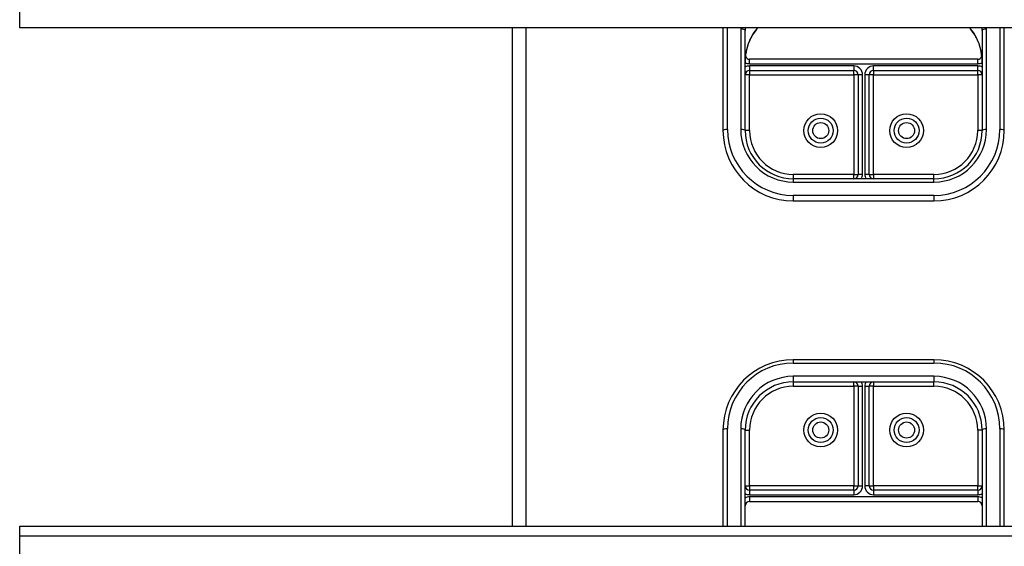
# Model space of a CAD drawing. Header units: inches. Extents: x 32 to 80, y 14.9 to 43.2.
# Tile 9 of 63: x 42.5 to 49.5, y 19.8 to 23.5. Entities that reach past the tile are written whole.
import ezdxf

# ---------------------------------------------------------------- set-up
doc = ezdxf.new("R2010")
doc.units = ezdxf.units.IN
doc.header["$MEASUREMENT"] = 0
doc.layers.add('Visible Edges(ANSI)', color=7, linetype='Continuous', lineweight=25)
doc.layers.add('Visible Tangent Edges(ANSI)', color=7, linetype='Continuous', lineweight=25)

msp = doc.modelspace()

# ---------------------------------------------------------------- linework, layer by layer
at = {"layer": 'Visible Edges(ANSI)'}
for p, q in [((42.5359, 23.4879), (42.5359, 23.6052)), ((78.5359, 23.4879), (42.5359, 23.4879)), ((46.0359, 23.4879), (46.0359, 19.9445)), ((47.5359, 23.4879), (47.5359, 22.7573)), ((47.6934, 22.7573), (47.6934, 23.4705)), ((49.3784, 23.4705), (49.3784, 22.7573)), ((49.5359, 22.7573), (49.5359, 23.4879)), ((49.3469, 23.2647), (47.7249, 23.2647)), ((47.7249, 23.186), (48.465, 23.186)), ((48.6068, 23.186), (49.3469, 23.186)), ((48.4965, 23.1545), (48.4965, 22.4463)), ((48.5753, 22.4463), (48.5753, 23.1545)), ((49.0359, 22.4148), (48.0359, 22.4148)), ((48.0359, 22.2573), (49.0359, 22.2573)), ((49.0359, 21.1274), (48.0359, 21.1274)), ((48.0359, 20.9699), (49.0359, 20.9699)), ((48.4965, 20.9385), (48.4965, 20.2303)), ((48.5753, 20.2303), (48.5753, 20.9385)), ((47.5359, 20.6274), (47.5359, 19.9445)), ((47.6934, 19.9445), (47.6934, 20.6274)), ((49.3784, 20.6274), (49.3784, 19.9445)), ((49.5359, 19.9445), (49.5359, 20.6274)), ((48.465, 20.1988), (47.7249, 20.1988)), ((49.3469, 20.1988), (48.6068, 20.1988)), ((47.7249, 20.1201), (49.3469, 20.1201)), ((42.5359, 19.8749), (42.5359, 19.9445)), ((42.5359, 19.9445), (78.5359, 19.9445)), ((42.5359, 18.6052), (42.5359, 19.8749))]:
    msp.add_line(p, q, dxfattribs=at)
at = {"layer": 'Visible Edges(ANSI)', "flags": 128}
for points in [[(47.7509, 23.4459), (47.7668, 23.4675), (47.7844, 23.4879)], [(49.2874, 23.4879), (49.3049, 23.4675), (49.3208, 23.4459)], [(47.7509, 23.4459), (47.744, 23.4352), (47.7375, 23.4239), (47.7257, 23.4001), (47.7157, 23.3753), (47.7076, 23.3498), (47.7014, 23.3236), (47.6969, 23.2969), (47.6942, 23.2701), (47.6934, 23.2432)], [(49.3784, 23.2432), (49.3775, 23.2701), (49.3749, 23.2969), (49.3704, 23.3236), (49.3641, 23.3498), (49.356, 23.3753), (49.3461, 23.4001), (49.3343, 23.4239), (49.3278, 23.4352), (49.3208, 23.4459)]]:
    msp.add_lwpolyline(points, dxfattribs=at)
at = {"layer": 'Visible Edges(ANSI)'}
for centre in [(48.2308, 22.7573), (48.841, 22.7573), (48.2308, 20.6274), (48.841, 20.6274)]:
    msp.add_circle(centre, 0.0886, dxfattribs=at)
for centre, radius, start, end in [((47.7249, 23.2962), 0.0315, 201.14813, 270), ((49.3469, 23.2962), 0.0315, 270, 338.85185), ((47.7249, 23.1545), 0.0315, 90, 180), ((48.465, 23.1545), 0.0315, 0, 90), ((48.6068, 23.1545), 0.0315, 90, 180), ((49.3469, 23.1545), 0.0315, 0, 90), ((48.0359, 22.7573), 0.5, 180, 270), ((48.0359, 22.7573), 0.3425, 180, 270), ((49.0359, 22.7573), 0.3425, 270, 0), ((49.0359, 22.7573), 0.5, 270, 0), ((48.465, 22.4463), 0.0315, 270, 0), ((48.6068, 22.4463), 0.0315, 180, 270), ((48.0359, 20.6274), 0.5, 90, 180), ((49.0359, 20.6274), 0.5, 0, 90), ((48.0359, 20.6274), 0.3425, 90, 180), ((48.465, 20.9385), 0.0315, 0, 90), ((48.6068, 20.9385), 0.0315, 90, 180), ((49.0359, 20.6274), 0.3425, 0, 90), ((47.7249, 20.2303), 0.0315, 180, 270), ((48.465, 20.2303), 0.0315, 270, 0), ((48.6068, 20.2303), 0.0315, 180, 270), ((49.3469, 20.2303), 0.0315, 270, 0), ((47.7249, 20.0886), 0.0315, 90, 180), ((49.3469, 20.0886), 0.0315, 0, 90)]:
    msp.add_arc(centre, radius, start, end, dxfattribs=at)
at = {"layer": 'Visible Tangent Edges(ANSI)'}
for p, q in [((46.1349, 23.4879), (46.1349, 19.9445)), ((47.5674, 22.7654), (47.5674, 23.4879)), ((47.6619, 23.4786), (47.6619, 22.7654)), ((49.4099, 22.7654), (49.4099, 23.4786)), ((49.5044, 23.4879), (49.5044, 22.7654)), ((47.7249, 23.2332), (47.7249, 23.2647)), ((49.3469, 23.2332), (49.3469, 23.2647)), ((47.7249, 23.2332), (49.3469, 23.2332)), ((48.465, 23.2175), (47.7249, 23.2175)), ((47.7249, 23.2175), (47.7249, 23.186)), ((47.7249, 23.186), (47.7249, 23.1545)), ((48.465, 23.2175), (48.465, 23.186)), ((48.465, 23.1545), (48.465, 23.186)), ((48.6068, 23.186), (48.6068, 23.2175)), ((49.3469, 23.2175), (48.6068, 23.2175)), ((48.6068, 23.186), (48.6068, 23.1545)), ((49.3469, 23.186), (49.3469, 23.2175)), ((49.3469, 23.1545), (49.3469, 23.186)), ((47.7249, 23.1545), (47.6934, 23.1545)), ((47.7249, 23.1545), (48.465, 23.1545)), ((47.7249, 22.7573), (47.7249, 23.1545)), ((48.465, 23.1545), (48.465, 22.4463)), ((48.4965, 23.1545), (48.465, 23.1545)), ((48.528, 23.1545), (48.4965, 23.1545)), ((48.528, 22.4463), (48.528, 23.1545)), ((48.5753, 23.1545), (48.5438, 23.1545)), ((48.5438, 23.1545), (48.5438, 22.4463)), ((48.6068, 23.1545), (48.5753, 23.1545)), ((48.6068, 23.1545), (49.3469, 23.1545)), ((48.6068, 22.4463), (48.6068, 23.1545)), ((49.3469, 23.1545), (49.3469, 22.7573)), ((49.3784, 23.1545), (49.3469, 23.1545)), ((47.7249, 22.7573), (47.6934, 22.7573)), ((49.3784, 22.7573), (49.3469, 22.7573)), ((48.465, 22.4463), (48.0359, 22.4463)), ((48.0359, 22.4463), (48.0359, 22.4148)), ((48.0359, 22.4148), (48.0359, 22.3914)), ((48.465, 22.4148), (48.465, 22.4463)), ((48.465, 22.4463), (48.4965, 22.4463)), ((48.528, 22.4463), (48.4965, 22.4463)), ((48.5753, 22.4463), (48.5438, 22.4463)), ((48.5753, 22.4463), (48.6068, 22.4463)), ((49.0359, 22.4463), (48.6068, 22.4463)), ((48.6068, 22.4463), (48.6068, 22.4148)), ((49.0359, 22.4148), (49.0359, 22.4463)), ((49.0359, 22.3914), (49.0359, 22.4148)), ((48.0359, 22.3914), (49.0359, 22.3914)), ((49.0359, 22.2969), (48.0359, 22.2969)), ((48.0359, 22.2969), (48.0359, 22.2573)), ((49.0359, 22.2969), (49.0359, 22.2573)), ((48.0359, 21.1274), (48.0359, 21.104)), ((48.0359, 21.104), (49.0359, 21.104)), ((49.0359, 21.1274), (49.0359, 21.104)), ((49.0359, 21.0095), (48.0359, 21.0095)), ((48.0359, 21.0095), (48.0359, 20.9699)), ((49.0359, 21.0095), (49.0359, 20.9699)), ((48.0359, 20.9699), (48.0359, 20.9385)), ((48.0359, 20.9385), (48.465, 20.9385)), ((48.465, 20.9385), (48.465, 20.9699)), ((48.465, 20.9385), (48.465, 20.2303)), ((48.4965, 20.9385), (48.465, 20.9385)), ((48.4965, 20.9385), (48.528, 20.9385)), ((48.528, 20.2303), (48.528, 20.9385)), ((48.5438, 20.9385), (48.5438, 20.2303)), ((48.5438, 20.9385), (48.5753, 20.9385)), ((48.6068, 20.9385), (48.5753, 20.9385)), ((48.6068, 20.9699), (48.6068, 20.9385)), ((48.6068, 20.9385), (49.0359, 20.9385)), ((48.6068, 20.2303), (48.6068, 20.9385)), ((49.0359, 20.9385), (49.0359, 20.9699)), ((47.5674, 19.9445), (47.5674, 20.6355)), ((47.6619, 20.6355), (47.6619, 19.9445)), ((47.6934, 20.6274), (47.7249, 20.6274)), ((47.7249, 20.2303), (47.7249, 20.6274)), ((49.3469, 20.6274), (49.3469, 20.2303)), ((49.3784, 20.6274), (49.3469, 20.6274)), ((49.4099, 19.9445), (49.4099, 20.6355)), ((49.5044, 20.6355), (49.5044, 19.9445)), ((47.6934, 20.2303), (47.7249, 20.2303)), ((48.465, 20.2303), (47.7249, 20.2303)), ((47.7249, 20.2303), (47.7249, 20.1988)), ((48.465, 20.1988), (48.465, 20.2303)), ((48.465, 20.2303), (48.4965, 20.2303)), ((48.4965, 20.2303), (48.528, 20.2303)), ((48.5753, 20.2303), (48.5438, 20.2303)), ((48.5753, 20.2303), (48.6068, 20.2303)), ((49.3469, 20.2303), (48.6068, 20.2303)), ((48.6068, 20.2303), (48.6068, 20.1988)), ((49.3469, 20.2303), (49.3784, 20.2303)), ((49.3469, 20.1988), (49.3469, 20.2303)), ((47.7249, 20.1988), (47.7249, 20.1673)), ((47.7249, 20.1673), (48.465, 20.1673)), ((48.465, 20.1988), (48.465, 20.1673)), ((48.6068, 20.1988), (48.6068, 20.1673)), ((48.6068, 20.1673), (49.3469, 20.1673)), ((49.3469, 20.1988), (49.3469, 20.1673)), ((47.7249, 20.1516), (47.7249, 20.1201)), ((49.3469, 20.1516), (47.7249, 20.1516)), ((49.3469, 20.1516), (49.3469, 20.1201)), ((42.5359, 19.8749), (78.5359, 19.8749))]:
    msp.add_line(p, q, dxfattribs=at)
at = {"layer": 'Visible Tangent Edges(ANSI)', "flags": 128}
for points in [[(47.7512, 23.4469), (47.7464, 23.4396), (47.7419, 23.4321), (47.7375, 23.4244), (47.7333, 23.4165), (47.7293, 23.4084), (47.7255, 23.4003), (47.722, 23.392), (47.7187, 23.3837), (47.7156, 23.3753), (47.7127, 23.3668), (47.71, 23.3583), (47.7075, 23.3497), (47.7052, 23.341), (47.7032, 23.3322), (47.7013, 23.3234), (47.6996, 23.3146), (47.6981, 23.3057), (47.6969, 23.2968), (47.6958, 23.2879), (47.6949, 23.2789), (47.6942, 23.27), (47.6938, 23.2611), (47.6935, 23.2521), (47.6934, 23.2432)], [(49.3784, 23.2432), (49.3783, 23.2521), (49.378, 23.2611), (49.3775, 23.27), (49.3769, 23.2789), (49.376, 23.2879), (49.3749, 23.2968), (49.3736, 23.3057), (49.3722, 23.3146), (49.3705, 23.3234), (49.3686, 23.3322), (49.3665, 23.341), (49.3642, 23.3496), (49.3618, 23.3583), (49.3591, 23.3668), (49.3562, 23.3753), (49.3531, 23.3837), (49.3498, 23.392), (49.3462, 23.4003), (49.3425, 23.4084), (49.3385, 23.4165), (49.3343, 23.4244), (49.3299, 23.4321), (49.3253, 23.4396), (49.3206, 23.4469)]]:
    msp.add_lwpolyline(points, dxfattribs=at)
at = {"layer": 'Visible Tangent Edges(ANSI)'}
for centre, radius in [((48.2308, 22.7573), 0.1201), ((48.841, 22.7573), 0.1201), ((48.2308, 22.7573), 0.0571), ((48.841, 22.7573), 0.0571), ((48.2308, 20.6274), 0.1201), ((48.841, 20.6274), 0.1201), ((48.2308, 20.6274), 0.0571), ((48.841, 20.6274), 0.0571)]:
    msp.add_circle(centre, radius, dxfattribs=at)
for centre, radius, start, end in [((47.7249, 23.2962), 0.063, 240, 270), ((49.3469, 23.2962), 0.063, 270, 300), ((47.7249, 23.1545), 0.063, 90, 120), ((48.465, 23.1545), 0.063, 0, 90), ((48.6068, 23.1545), 0.063, 90, 180), ((49.3469, 23.1545), 0.063, 60, 90), ((48.0359, 22.7654), 0.4685, 180, 270), ((48.0359, 22.7654), 0.374, 180, 270), ((48.0359, 22.7573), 0.311, 180, 270), ((49.0359, 22.7654), 0.4685, 270, 0), ((49.0359, 22.7654), 0.374, 270, 0), ((49.0359, 22.7573), 0.311, 270, 0), ((48.465, 22.4463), 0.063, 330, 0), ((48.6068, 22.4463), 0.063, 180, 210), ((48.0359, 20.6355), 0.4685, 90, 180), ((49.0359, 20.6355), 0.4685, 0, 90), ((48.0359, 20.6355), 0.374, 90, 180), ((49.0359, 20.6355), 0.374, 0, 90), ((48.0359, 20.6274), 0.311, 90, 180), ((48.465, 20.9385), 0.063, 0, 30), ((48.6068, 20.9385), 0.063, 150, 180), ((49.0359, 20.6274), 0.311, 0, 90), ((48.465, 20.2303), 0.063, 270, 0), ((48.6068, 20.2303), 0.063, 180, 270), ((47.7249, 20.2303), 0.063, 240, 270), ((49.3469, 20.2303), 0.063, 270, 300), ((47.7249, 20.0886), 0.063, 90, 120), ((49.3469, 20.0886), 0.063, 60, 90)]:
    msp.add_arc(centre, radius, start, end, dxfattribs=at)
for centre, major_axis, ratio, start_param, end_param in [((48.0477, 23.4786), (-0.3858, 0), 0.966998, 6.258215, 6.283185), ((47.6619, 23.4705), (0.0315, 0), 0.254784, 0, 1.570796), ((48.0477, 23.4705), (-0.3543, 0), 0.966998, 6.232556, 6.283185), ((48.0477, 23.2593), (-0.3543, 0), 0.966998, 5.552773, 5.703682), ((49.0241, 23.2593), (-0.3543, 0), 0.966998, 3.721096, 3.872005), ((49.0241, 23.4705), (0.3543, 0), 0.966998, 0, 0.050629), ((49.4099, 23.4705), (-0.0315, 0), 0.254784, 4.712389, 6.283185), ((49.0241, 23.4786), (0.3858, 0), 0.966998, 0, 0.02497), ((47.7249, 23.4636), (0.0261, -0.0177), 0.213186, 0, 0.143295), ((49.3469, 23.4636), (-0.0261, -0.0177), 0.213186, 6.139891, 6.283185), ((47.5674, 22.7573), (-0.0315, 0), 0.254784, 4.712389, 6.283185), ((47.6619, 22.7573), (0.0315, 0), 0.254784, 0, 1.570796), ((49.4099, 22.7573), (-0.0315, 0), 0.254784, 4.712389, 6.283185), ((49.5044, 22.7573), (0.0315, 0), 0.254784, 0, 1.570796), ((47.5674, 20.6274), (-0.0315, 0), 0.254784, 4.712389, 6.283185), ((47.6619, 20.6274), (0.0315, 0), 0.254784, 0, 1.570796), ((49.4099, 20.6274), (-0.0315, 0), 0.254784, 4.712389, 6.283185), ((49.5044, 20.6274), (0.0315, 0), 0.254784, 0, 1.570796)]:
    msp.add_ellipse(centre, major_axis=major_axis, ratio=ratio, start_param=start_param, end_param=end_param, dxfattribs=at)

doc.saveas('drawing.dxf')
